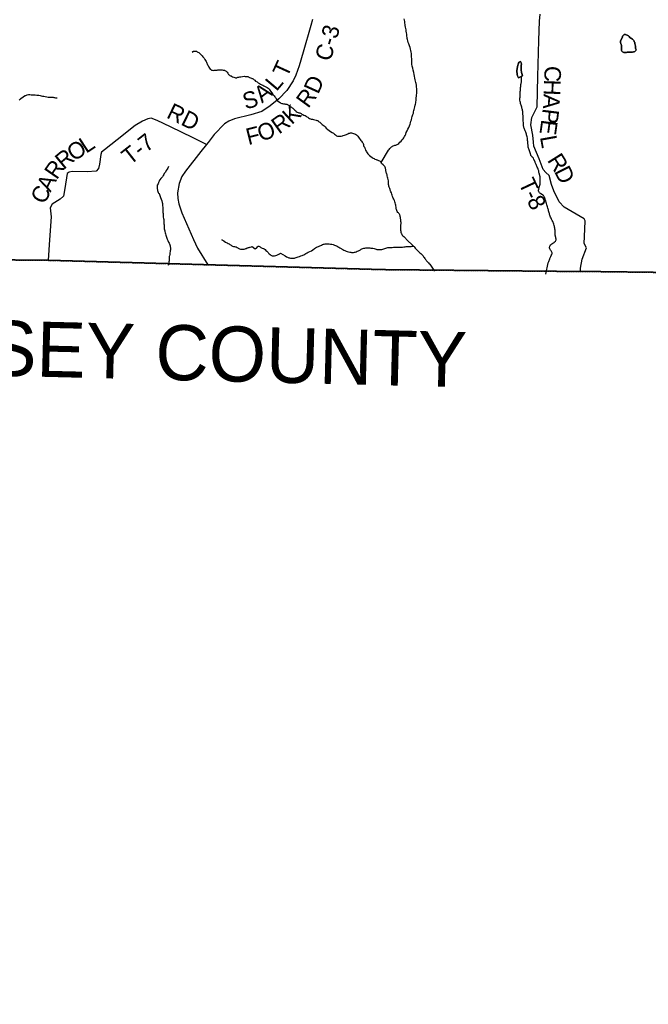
# Model space of a CAD drawing. Header units: feet. Extents: x -155 to 2423567, y -56 to 1091522.
# Tile 7 of 16: x 2241208 to 2252608, y 796184 to 814042. Entities that reach past the tile are written whole.
import ezdxf

# ---------------------------------------------------------------- set-up
doc = ezdxf.new("R2010")
doc.units = ezdxf.units.FT
doc.header["$MEASUREMENT"] = 0
doc.linetypes.add('OhDOT_USTN3', pattern=[0.22, 0.165, -0.055])
for name, color, linetype in [('GM_X_Adjacent_County', 7, 'OhDOT_USTN3'), ('GM_X_Adjacent_County_Text', 7, 'Continuous'), ('GM_X_County', 7, 'OhDOT_USTN3'), ('GM_X_County_Road', 3, 'Continuous'), ('GM_X_County_Road_Text', 3, 'Continuous'), ('GM_X_Minor_Lake', 5, 'Continuous'), ('GM_X_Minor_River', 5, 'Continuous'), ('GM_X_Township', 7, 'OhDOT_USTN3'), ('GM_X_Township_Road', 4, 'Continuous'), ('GM_X_Township_Road_Text', 4, 'Continuous')]:
    doc.layers.add(name, color=color, linetype=linetype)
doc.styles.add('Style-font30', font='font30.shx')

msp = doc.modelspace()

# ---------------------------------------------------------------- linework, layer by layer
at = {"layer": 'GM_X_Adjacent_County', "flags": 128}
msp.add_lwpolyline([(2188970, 784800), (2192357, 784731), (2196448, 784615), (2197403, 784594), (2200215, 784512), (2200360, 788620), (2200613, 796485), (2200641, 798124), (2200753, 800343), (2200888, 804628), (2200970, 806426), (2200980, 806737), (2200964, 807397), (2200952, 807861), (2200950, 808740), (2200937, 810583), (2203468, 810454), (2205367, 810447), (2208877, 810314), (2211708, 810261), (2213519, 810293), (2215989, 810263), (2216269, 810252), (2216385, 810247), (2222591, 810077), (2224069, 810043), (2226694, 809947), (2227551, 809935), (2233091, 809852), (2233946, 809839), (2234064, 809837), (2234824, 809845), (2235024, 809841), (2235108, 809832), (2235157, 809813), (2237881, 809768), (2239933, 809721), (2240904, 809686), (2241725, 809678), (2244622, 809597), (2247789, 809509), (2251380, 809474), (2251689, 809473), (2255913, 809419), (2258356, 809339), (2262276, 809213), (2265363, 809148), (2266460, 809129), (2267589, 809085), (2268756, 809074), (2271583, 809017), (2272383, 808997), (2274807, 808927), (2275865, 808932), (2278607, 808857), (2281941, 808765), (2284511, 808769), (2285052, 808754), (2286396, 808723), (2287694, 808712), (2288312, 808685), (2293017, 808570), (2292944, 804219), (2292931, 803917), (2292920, 803204), (2292913, 802612), (2292800, 794225), (2292779, 793198), (2293374, 793190), (2298035, 793128), (2299175, 793146), (2301755, 793131), (2303152, 793123), (2305819, 793124), (2310364, 793079), (2313830, 793043), (2317765, 792991), (2319605, 792982), (2320703, 792942), (2324572, 792923), (2324541, 790177), (2324510, 787483), (2324439, 782975), (2324438, 782818), (2324414, 782080), (2324424, 781556), (2324373, 779095), (2324338, 777708), (2324311, 776692), (2324262, 773851), (2324216, 769717), (2324176, 766362), (2324107, 762362), (2324092, 761384), (2324078, 760960), (2323982, 751407), (2323980, 751235), (2323977, 751057), (2323976, 750974), (2323909, 745366), (2323897, 744881), (2323804, 741223), (2323694, 734731), (2323638, 732518), (2323640, 730800), (2323587, 727019), (2323538, 723035), (2323488, 719313), (2323389, 713951), (2323387, 713770), (2323379, 713156), (2322898, 713163), (2321726, 713178), (2321372, 713183), (2320947, 713195), (2320606, 713207), (2318933, 713214), (2314690, 713308), (2309795, 713393), (2307399, 713421), (2307209, 713423), (2303944, 713491), (2303812, 713492), (2299788, 713546), (2299202, 713555), (2299084, 713553), (2291519, 713606), (2291511, 712300), (2287530, 712365), (2286120, 712388), (2284320, 712418), (2283890, 712425), (2283622, 712428), (2280807, 712431), (2280782, 709984), (2280758, 705841), (2280739, 702482), (2280735, 701809), (2280734, 701754), (2280575, 701748), (2279304, 701805), (2274523, 701941), (2268357, 702066), (2267453, 702102), (2266418, 702131), (2259694, 702266), (2259396, 702227), (2259200, 695737), (2259078, 691690), (2257336, 691739), (2253799, 691787), (2252659, 691828), (2251072, 691849), (2250969, 691851), (2249438, 691906), (2242853, 692061), (2240552, 692108), (2237079, 692186), (2235857, 692235), (2233562, 692283), (2228570, 692450), (2227054, 692501), (2227044, 692058), (2226990, 689436), (2226882, 684241), (2226906, 683181), (2226899, 681950), (2226874, 681417), (2226791, 675309), (2226745, 671901), (2226735, 671180), (2226544, 671184), (2224671, 671212), (2223922, 671228), (2223586, 671237), (2223518, 671250), (2221487, 671304), (2214245, 671519), (2214126, 671527), (2207163, 671713), (2206419, 671712), (2204929, 671759), (2203577, 671790), (2199683, 671849), (2197951, 671956), (2194718, 672119), (2194857, 676214), (2194852, 676260), (2194853, 676321), (2194856, 676593), (2194863, 676781), (2194879, 676818), (2194880, 676867), (2194966, 683936), (2195138, 690919), (2195151, 691485), (2195143, 692039), (2195156, 692291), (2195154, 692373), (2195152, 692456), (2195152, 692521), (2195152, 692656), (2195170, 693002), (2195161, 693084), (2195171, 693419), (2195185, 693644), (2195230, 693771), (2195203, 694816), (2195236, 695226), (2195271, 698126), (2195346, 704205), (2193261, 704273), (2191222, 704338), (2187680, 704451), (2186409, 704496), (2186080, 704519), (2184840, 704567), (2185422, 720498), (2185490, 722774), (2185649, 727529), (2185675, 729388), (2185793, 731430), (2186113, 740353), (2186194, 742902), (2186363, 747793), (2186525, 752221), (2186586, 754163), (2186645, 756395), (2186664, 758147), (2186861, 763107), (2186832, 763518), (2186986, 767287), (2187166, 774940), (2187223, 775519), (2187301, 778811), (2187491, 783653), (2187545, 784831)], close=True, dxfattribs=at)
at = {"layer": 'GM_X_County', "flags": 128}
msp.add_lwpolyline([(2243670, 966925), (2245496, 967220), (2251259, 968089), (2252800, 968322), (2253355, 968407), (2253837, 968476), (2254521, 968572), (2255025, 968928), (2255796, 970471), (2256626, 972503), (2256998, 973008), (2257525, 973068), (2258050, 972955), (2258559, 972903), (2259079, 972653), (2259584, 972510), (2260105, 972490), (2261703, 971959), (2262214, 971872), (2262721, 971844), (2262781, 971821), (2263021, 971730), (2263225, 971652), (2263732, 971249), (2264085, 970742), (2264011, 970226), (2263502, 969934), (2262984, 969822), (2262477, 969650), (2261456, 968823), (2260946, 968539), (2260640, 968285), (2264331, 968240), (2265711, 968240), (2270238, 968238), (2272659, 968235), (2280722, 968218), (2285626, 968187), (2286951, 968168), (2287501, 968160), (2288216, 968150), (2292919, 968108), (2296526, 968104), (2296479, 965356), (2296448, 963511), (2296423, 960870), (2296408, 958466), (2296367, 956057), (2296281, 950996), (2296177, 947051), (2296064, 942890), (2296028, 941568), (2295972, 939486), (2295916, 936962), (2299326, 936856), (2302575, 936812), (2308259, 936694), (2311710, 936593), (2311634, 933543), (2311541, 929080), (2311333, 919259), (2311306, 917826), (2311256, 915178), (2311236, 914088), (2311214, 912955), (2311204, 912098), (2311183, 910510), (2311162, 908662), (2311142, 906658), (2311136, 904416), (2311128, 901731), (2311015, 895934), (2310932, 888659), (2310895, 887022), (2310806, 880375), (2310724, 876069), (2310623, 872515), (2310623, 872508), (2310607, 871396), (2310502, 865439), (2310498, 865288), (2310398, 861026), (2310306, 856424), (2310248, 853220), (2310223, 851932), (2310214, 851520), (2310138, 848241), (2310114, 846712), (2310080, 844541), (2310027, 841184), (2307349, 841233), (2303948, 841296), (2299409, 841304), (2298984, 841309), (2298203, 841318), (2296152, 841341), (2293505, 841370), (2293396, 836726), (2293369, 835544), (2293369, 835523), (2293308, 832193), (2293233, 828059), (2293212, 825327), (2293118, 821627), (2293188, 821552), (2293117, 818552), (2293112, 818342), (2293053, 815903), (2293041, 815366), (2293031, 814619), (2293029, 814434), (2293026, 814182), (2293020, 810701), (2293017, 808570), (2288312, 808685), (2287694, 808712), (2286396, 808723), (2285052, 808754), (2284511, 808769), (2281941, 808765), (2278607, 808857), (2275865, 808932), (2274807, 808927), (2272383, 808997), (2271583, 809017), (2268756, 809074), (2267589, 809085), (2266460, 809129), (2265363, 809148), (2262276, 809213), (2258356, 809339), (2255913, 809419), (2251689, 809473), (2251380, 809474), (2247789, 809509), (2244622, 809597), (2241725, 809678), (2240904, 809686), (2239933, 809721), (2237881, 809768), (2235157, 809813), (2235108, 809832), (2235024, 809841), (2234824, 809845), (2234064, 809837), (2233946, 809839), (2233091, 809852), (2227551, 809935), (2226694, 809947), (2224069, 810043), (2222591, 810077), (2216385, 810247), (2216269, 810252), (2215989, 810263), (2213519, 810293), (2213627, 817102), (2213655, 818136), (2213726, 820713), (2213805, 823202), (2213815, 823503), (2213879, 825865), (2213899, 826592), (2213910, 827017), (2213920, 827376), (2213958, 828780), (2214067, 832866), (2214085, 833647), (2214161, 837071), (2214172, 837601), (2214173, 837651), (2214280, 842456), (2214325, 844752), (2214394, 848299), (2214406, 850297), (2214439, 851037), (2214443, 851558), (2214446, 852454), (2214462, 853287), (2214476, 853629), (2214493, 853816), (2214491, 853997), (2214499, 854314), (2214510, 854746), (2214525, 855349), (2214553, 855578), (2214547, 856204), (2214657, 859704), (2214652, 860056), (2214703, 861291), (2214685, 861780), (2214689, 861870), (2214692, 861891), (2214706, 862018), (2214722, 862314), (2214713, 862358), (2214760, 863784), (2213059, 863767), (2212338, 863778), (2207729, 863916), (2205877, 863971), (2201653, 864097), (2200260, 864139), (2197000, 864235), (2196205, 864256), (2196155, 864257), (2196092, 864258), (2195885, 864274), (2195196, 864286), (2194935, 864288), (2191445, 864378), (2189480, 864425), (2188982, 864436), (2188457, 864449), (2187922, 864462), (2187925, 864628), (2187948, 865755), (2187948, 866033), (2188007, 867963), (2188110, 871364), (2188124, 871834), (2188182, 873967), (2188318, 879030), (2188403, 882186), (2188476, 886476), (2188490, 887264), (2188495, 887582), (2188532, 889441), (2188560, 890861), (2188613, 891479), (2190605, 891425), (2191120, 891411), (2193461, 891346), (2197423, 891265), (2199208, 891260), (2199586, 891258), (2199593, 891663), (2199711, 897821), (2199775, 901222), (2199836, 904425), (2199869, 906089), (2199891, 907113), (2199947, 909708), (2200006, 912318), (2200087, 915212), (2200143, 917325), (2200155, 917813), (2200338, 924556), (2200392, 926843), (2200484, 930897), (2200489, 931164), (2200543, 933850), (2200339, 933858), (2200406, 936209), (2200436, 937271), (2200493, 940261), (2200529, 942562), (2200560, 945010), (2200580, 945814), (2200683, 949897), (2200730, 951733), (2200755, 952721), (2200835, 955808), (2200883, 957242), (2200924, 958023), (2200215, 958030), (2199395, 958038), (2199385, 959902), (2202793, 960436), (2203294, 960508), (2204689, 960708), (2205329, 960811), (2211388, 961785), (2213677, 962155), (2216348, 962587), (2220392, 963239), (2223431, 963729), (2224410, 963887), (2224423, 963889), (2230233, 964788), (2231146, 964928), (2231408, 964969), (2232372, 965117), (2232817, 965186), (2235507, 965607), (2235785, 965650), (2240387, 966394)], close=True, dxfattribs=at)
at = {"layer": 'GM_X_County_Road', "flags": 128}
msp.add_lwpolyline([(2246518, 814043), (2246486, 813937), (2246350, 813455), (2246278, 813207), (2246218, 813039), (2246168, 812935), (2246051, 812761), (2245906, 812609), (2245749, 812479), (2245597, 812380), (2245402, 812315), (2245105, 812243), (2245002, 812203), (2244923, 812156), (2244735, 811959), (2244623, 811814), (2244594, 811779), (2244490, 811650), (2244213, 811292), (2244148, 811197), (2244101, 811070), (2244071, 810905), (2244074, 810802), (2244092, 810705), (2244151, 810542), (2244357, 810056), (2244431, 809896), (2244622, 809597)], dxfattribs=at)
at = {"layer": 'GM_X_Minor_Lake', "flags": 128}
for points in [[(2252138, 813727), (2252142, 813741), (2252150, 813754), (2252169, 813772), (2252179, 813774), (2252193, 813772), (2252208, 813769), (2252224, 813763), (2252236, 813755), (2252246, 813749), (2252258, 813735), (2252273, 813717), (2252289, 813706), (2252301, 813702), (2252319, 813688), (2252332, 813678), (2252346, 813666), (2252352, 813654), (2252354, 813642), (2252361, 813626), (2252363, 813616), (2252365, 813604), (2252367, 813592), (2252371, 813578), (2252374, 813566), (2252374, 813554), (2252376, 813542), (2252378, 813524), (2252381, 813510), (2252385, 813498), (2252383, 813482), (2252365, 813466), (2252351, 813461), (2252339, 813457), (2252319, 813455), (2252299, 813452), (2252277, 813452), (2252255, 813452), (2252237, 813451), (2252225, 813451), (2252213, 813449), (2252179, 813448), (2252165, 813450), (2252149, 813454), (2252139, 813458), (2252125, 813470), (2252124, 813482), (2252122, 813496), (2252120, 813510), (2252122, 813522), (2252123, 813538), (2252123, 813558), (2252123, 813570), (2252119, 813582), (2252114, 813592), (2252108, 813610), (2252106, 813620), (2252104, 813632), (2252101, 813644), (2252103, 813660), (2252138, 813727)], [(2252138, 813727), (2252103, 813660), (2252101, 813644), (2252104, 813632), (2252106, 813620), (2252108, 813610), (2252114, 813592), (2252119, 813582), (2252123, 813570), (2252123, 813558), (2252123, 813538), (2252122, 813522), (2252120, 813510), (2252122, 813496), (2252124, 813482), (2252125, 813470), (2252139, 813458), (2252149, 813454), (2252165, 813450), (2252179, 813448), (2252213, 813449), (2252225, 813451), (2252237, 813451), (2252255, 813452), (2252277, 813452), (2252299, 813452), (2252319, 813455), (2252339, 813457), (2252351, 813461), (2252365, 813466), (2252383, 813482)], [(2252383, 813482), (2252385, 813498), (2252381, 813510), (2252378, 813524), (2252376, 813542), (2252374, 813554), (2252374, 813566), (2252371, 813578), (2252367, 813592), (2252365, 813604), (2252363, 813616), (2252361, 813626), (2252354, 813642), (2252352, 813654), (2252346, 813666), (2252332, 813678), (2252319, 813688), (2252301, 813702), (2252289, 813706), (2252273, 813717), (2252258, 813735), (2252246, 813749), (2252236, 813755), (2252224, 813763), (2252208, 813769), (2252193, 813772), (2252179, 813774), (2252169, 813772), (2252150, 813754), (2252142, 813741), (2252138, 813727)], [(2250305, 813262), (2250288, 813282), (2250264, 813274), (2250253, 813253), (2250235, 813191), (2250224, 813116), (2250231, 813046), (2250237, 813024), (2250252, 812989)], [(2250252, 812989), (2250237, 813024), (2250231, 813046), (2250224, 813116), (2250235, 813191), (2250253, 813253), (2250264, 813274), (2250288, 813282), (2250305, 813262), (2250307, 813238), (2250305, 813216), (2250302, 813194), (2250304, 813132), (2250311, 813087), (2250317, 813067), (2250326, 813025), (2250252, 812989)], [(2250252, 812989), (2250326, 813025), (2250317, 813067), (2250311, 813087), (2250304, 813132), (2250302, 813194), (2250305, 813216), (2250307, 813238), (2250305, 813262)]]:
    msp.add_lwpolyline(points, dxfattribs=at)
at = {"layer": 'GM_X_Minor_River', "flags": 128}
for points in [[(2247765, 811452), (2247898, 811676), (2247906, 811690), (2247921, 811706), (2247937, 811723), (2247951, 811735), (2247961, 811741), (2247971, 811749), (2247983, 811756), (2247997, 811760), (2248013, 811764), (2248031, 811768), (2248041, 811771), (2248055, 811779), (2248066, 811787), (2248082, 811799), (2248102, 811818), (2248124, 811840), (2248143, 811861), (2248161, 811881), (2248175, 811900), (2248184, 811924), (2248198, 811944), (2248208, 811968), (2248219, 811997), (2248233, 812027), (2248248, 812058), (2248262, 812088), (2248275, 812116), (2248287, 812145), (2248296, 812173), (2248304, 812199), (2248311, 812228), (2248321, 812262), (2248328, 812286), (2248334, 812306), (2248338, 812322), (2248344, 812335), (2248347, 812349), (2248351, 812371), (2248357, 812393), (2248362, 812415), (2248368, 812436), (2248374, 812460), (2248379, 812490), (2248387, 812512), (2248390, 812532), (2248394, 812555), (2248396, 812577), (2248397, 812599), (2248406, 812682), (2248409, 812706), (2248411, 812730), (2248411, 812750), (2248410, 812788), (2248405, 812822), (2248401, 812854), (2248396, 812882), (2248390, 812906), (2248383, 812928), (2248379, 812953), (2248372, 812983), (2248368, 813017), (2248361, 813049), (2248353, 813083), (2248346, 813125), (2248335, 813161), (2248328, 813199), (2248322, 813235), (2248317, 813271), (2248318, 813305), (2248318, 813336), (2248315, 813360), (2248315, 813384), (2248315, 813408), (2248312, 813430), (2248308, 813454), (2248301, 813484), (2248297, 813508), (2248288, 813536), (2248278, 813568), (2248265, 813602), (2248254, 813630), (2248246, 813658), (2248240, 813682), (2248235, 813700), (2248233, 813720), (2248228, 813746), (2248226, 813778), (2248223, 813805), (2248219, 813835), (2248216, 813859), (2248210, 813883), (2248205, 813909), (2248201, 813935), (2248197, 813957), (2248192, 813979)], [(2248192, 813979), (2248190, 814007), (2248187, 814035), (2248183, 814057)], [(2244338, 813455), (2244354, 813467), (2244342, 813461), (2244354, 813467), (2244366, 813469), (2244378, 813473), (2244390, 813473), (2244402, 813471), (2244414, 813469), (2244428, 813462), (2244440, 813454), (2244454, 813446), (2244467, 813436), (2244483, 813422), (2244497, 813406), (2244515, 813386), (2244526, 813370), (2244540, 813356), (2244552, 813344), (2244560, 813332), (2244568, 813321), (2244579, 813301), (2244587, 813283), (2244595, 813269), (2244616, 813223), (2244624, 813209), (2244632, 813193), (2244640, 813179), (2244648, 813163), (2244661, 813147), (2244673, 813137), (2244687, 813129), (2244699, 813125), (2244715, 813123), (2244733, 813124), (2244747, 813124), (2244771, 813124), (2244787, 813124), (2244801, 813130), (2244811, 813132), (2244825, 813135), (2244837, 813135), (2244849, 813133), (2244861, 813133), (2244879, 813133), (2244899, 813129), (2244920, 813126), (2244930, 813122), (2244952, 813108), (2244968, 813092), (2244980, 813072), (2244997, 813048), (2245007, 813040), (2245019, 813032), (2245031, 813026), (2245041, 813025), (2245051, 813017), (2245069, 813007), (2245090, 812997), (2245110, 812991), (2245122, 812989), (2245132, 812987), (2245144, 812990), (2245154, 812992), (2245164, 812998), (2245184, 813002), (2245202, 813006), (2245218, 813008), (2245278, 813015), (2245298, 813013), (2245314, 813011), (2245326, 813012), (2245336, 813010), (2245346, 813010), (2245356, 813006), (2245366, 813002), (2245378, 812996), (2245394, 812990), (2245409, 812984), (2245419, 812978), (2245429, 812973), (2245441, 812967), (2245459, 812953), (2245471, 812943), (2245487, 812927), (2245512, 812913), (2245530, 812899), (2245546, 812890), (2245558, 812882), (2245574, 812872), (2245586, 812866), (2245599, 812858), (2245615, 812852), (2245633, 812842), (2245647, 812836), (2245661, 812833), (2245671, 812827), (2245685, 812821), (2245697, 812813), (2245714, 812801), (2245730, 812783)], [(2250284, 812677), (2250286, 812697), (2250286, 812717), (2250285, 812737), (2250287, 812761), (2250288, 812777), (2250290, 812794), (2250292, 812812), (2250294, 812828), (2250295, 812846), (2250297, 812866), (2250301, 812884), (2250304, 812898), (2250306, 812910), (2250308, 812922), (2250310, 812939), (2250311, 812953), (2250311, 812969), (2250311, 812983), (2250309, 812995), (2250302, 813014)], [(2245730, 812783), (2245746, 812763), (2245762, 812741), (2245781, 812717), (2245799, 812686), (2245822, 812664), (2245834, 812646), (2245844, 812630), (2245852, 812616), (2245858, 812604), (2245871, 812588), (2245885, 812572), (2245929, 812540), (2245945, 812531), (2245964, 812523), (2245976, 812521), (2245994, 812517), (2246006, 812517), (2246018, 812515), (2246030, 812513), (2246040, 812512), (2246052, 812510), (2246062, 812504), (2246072, 812500), (2246092, 812484), (2246107, 812474), (2246123, 812464), (2246137, 812454), (2246149, 812446), (2246159, 812437), (2246173, 812425), (2246185, 812415), (2246198, 812403), (2246214, 812387), (2246224, 812379), (2246240, 812367), (2246258, 812361), (2246270, 812355), (2246287, 812350), (2246299, 812344), (2246311, 812340), (2246323, 812330), (2246345, 812322), (2246363, 812312), (2246383, 812302), (2246402, 812293), (2246418, 812283), (2246434, 812273), (2246448, 812263), (2246464, 812251), (2246482, 812243), (2246494, 812239), (2246508, 812238), (2246519, 812238), (2246537, 812230), (2246585, 812218), (2246599, 812214), (2246609, 812213), (2246621, 812205), (2246629, 812195), (2246648, 812185), (2246662, 812171), (2246678, 812157), (2246696, 812143), (2246712, 812129), (2246727, 812116), (2246745, 812098), (2246767, 812076), (2246793, 812052), (2246822, 812030), (2246846, 812014), (2246874, 811995), (2246897, 811983), (2246915, 811969), (2246935, 811951), (2246955, 811937), (2246973, 811932), (2246983, 811930), (2247004, 811930), (2247016, 811928), (2247028, 811928), (2247040, 811932), (2247060, 811934), (2247076, 811939), (2247096, 811945), (2247116, 811953), (2247136, 811961), (2247157, 811972), (2247175, 811982), (2247193, 811986), (2247205, 811990), (2247215, 811992), (2247225, 811992), (2247246, 811985), (2247262, 811979), (2247280, 811971), (2247296, 811965), (2247314, 811951), (2247326, 811941), (2247338, 811927), (2247351, 811914)], [(2241200, 812590), (2241214, 812603), (2241228, 812611), (2241273, 812645), (2241297, 812660), (2241309, 812666), (2241319, 812670), (2241331, 812674), (2241345, 812678), (2241367, 812683), (2241391, 812683), (2241413, 812681), (2241441, 812679), (2241467, 812678), (2241491, 812678), (2241516, 812676), (2241552, 812672), (2241578, 812667), (2241600, 812661), (2241622, 812657), (2241646, 812655), (2241672, 812650), (2241698, 812644), (2241727, 812640), (2241753, 812638), (2241775, 812639), (2241795, 812637), (2241817, 812635), (2241829, 812633), (2241841, 812631), (2241857, 812628), (2241867, 812624), (2241877, 812624), (2241885, 812624)], [(2250642, 811046), (2250644, 811056), (2250644, 811066), (2250646, 811078), (2250647, 811096), (2250645, 811114), (2250645, 811137), (2250644, 811161), (2250646, 811183), (2250646, 811195), (2250643, 811211), (2250639, 811221), (2250637, 811231), (2250633, 811243), (2250629, 811257), (2250624, 811273), (2250622, 811287), (2250620, 811299), (2250616, 811311), (2250613, 811323), (2250609, 811337), (2250603, 811349), (2250594, 811367), (2250588, 811383), (2250582, 811399), (2250576, 811413), (2250569, 811429), (2250563, 811443), (2250557, 811455), (2250553, 811465), (2250532, 811507), (2250523, 811529), (2250509, 811542), (2250501, 811554), (2250491, 811568), (2250480, 811580), (2250476, 811592), (2250472, 811602), (2250470, 811612), (2250465, 811626), (2250461, 811646), (2250455, 811666), (2250448, 811684), (2250440, 811698), (2250436, 811712), (2250431, 811732), (2250429, 811744), (2250427, 811756), (2250427, 811770), (2250424, 811784), (2250424, 811806), (2250422, 811825), (2250420, 811835), (2250419, 811851), (2250419, 811861), (2250417, 811875), (2250415, 811893), (2250410, 811915), (2250406, 811935), (2250401, 811951), (2250399, 811965), (2250393, 811983), (2250385, 812003), (2250380, 812015), (2250374, 812029), (2250368, 812043), (2250361, 812059), (2250357, 812073), (2250353, 812085), (2250349, 812097), (2250347, 812109), (2250344, 812123), (2250344, 812139), (2250344, 812155), (2250340, 812223), (2250340, 812243), (2250340, 812266), (2250337, 812286), (2250337, 812302), (2250335, 812314), (2250335, 812326), (2250332, 812346), (2250332, 812362), (2250330, 812380), (2250327, 812394), (2250325, 812408), (2250321, 812424), (2250317, 812440), (2250312, 812454), (2250308, 812472), (2250304, 812490), (2250297, 812504), (2250293, 812520), (2250287, 812538), (2250282, 812558), (2250278, 812580), (2250278, 812596), (2250279, 812616), (2250281, 812637), (2250283, 812657), (2250284, 812677)], [(2247351, 811914), (2247394, 811854), (2247406, 811838), (2247418, 811822), (2247428, 811808), (2247434, 811794), (2247441, 811778), (2247445, 811762), (2247451, 811744), (2247459, 811728), (2247465, 811712), (2247472, 811700), (2247482, 811678), (2247492, 811660), (2247500, 811644), (2247509, 811628), (2247521, 811612), (2247535, 811596), (2247553, 811579), (2247575, 811561), (2247598, 811545), (2247618, 811531), (2247636, 811523), (2247650, 811513), (2247670, 811508), (2247682, 811502), (2247691, 811498), (2247756, 811472)], [(2248350, 809934), (2248217, 810064), (2248209, 810074), (2248197, 810086), (2248183, 810102), (2248172, 810106), (2248158, 810116), (2248148, 810130), (2248142, 810142), (2248137, 810156), (2248131, 810166), (2248127, 810184), (2248123, 810200), (2248120, 810218), (2248120, 810240), (2248120, 810262), (2248119, 810288), (2248121, 810308), (2248122, 810326), (2248124, 810342), (2248124, 810362), (2248121, 810385), (2248121, 810411), (2248116, 810441), (2248112, 810457), (2248108, 810471), (2248106, 810485), (2248103, 810495), (2248099, 810505), (2248093, 810515), (2248085, 810527), (2248075, 810537), (2248064, 810544), (2248052, 810564), (2248046, 810582), (2248039, 810600), (2248037, 810614), (2248035, 810630), (2248028, 810677), (2248026, 810695), (2248019, 810719), (2248011, 810741), (2248002, 810761), (2247990, 810787), (2247981, 810804), (2247975, 810822), (2247971, 810838), (2247964, 810858), (2247956, 810878), (2247948, 810900), (2247941, 810920), (2247935, 810936), (2247929, 810948), (2247925, 810962), (2247918, 810978), (2247912, 810992), (2247910, 811004), (2247905, 811022), (2247901, 811038), (2247899, 811054), (2247894, 811072), (2247894, 811099), (2247894, 811119), (2247891, 811141), (2247887, 811167), (2247880, 811187), (2247874, 811209), (2247870, 811227), (2247863, 811241), (2247859, 811257), (2247855, 811269), (2247851, 811285), (2247848, 811297), (2247846, 811313), (2247846, 811325), (2247844, 811339), (2247839, 811351), (2247835, 811365), (2247831, 811377), (2247825, 811387), (2247812, 811397), (2247800, 811409), (2247772, 811436), (2247756, 811472)], [(2243908, 811379), (2243894, 811351), (2243880, 811329), (2243864, 811307), (2243853, 811278), (2243837, 811264), (2243829, 811250), (2243821, 811236), (2243809, 811214), (2243795, 811195), (2243784, 811179), (2243772, 811169), (2243766, 811159), (2243752, 811139), (2243744, 811129), (2243736, 811113), (2243730, 811102), (2243726, 811092), (2243723, 811082), (2243717, 811066), (2243703, 811042), (2243701, 811026), (2243699, 811012), (2243700, 810990), (2243702, 810976), (2243704, 810960), (2243706, 810942), (2243712, 810926), (2243719, 810910), (2243727, 810898), (2243735, 810888), (2243741, 810874), (2243754, 810836), (2243762, 810816), (2243783, 810758), (2243793, 810726), (2243795, 810708), (2243799, 810688), (2243800, 810666), (2243802, 810640), (2243805, 810584), (2243805, 810548), (2243807, 810527), (2243810, 810503), (2243810, 810479), (2243812, 810459), (2243815, 810437), (2243819, 810417), (2243821, 810399), (2243821, 810377), (2243821, 810359), (2243824, 810341), (2243826, 810321), (2243826, 810293), (2243829, 810271), (2243829, 810251), (2243833, 810231), (2243837, 810215), (2243841, 810199), (2243846, 810179), (2243852, 810157), (2243858, 810135), (2243865, 810115), (2243869, 810095), (2243883, 810063), (2243889, 810049), (2243896, 810037), (2243902, 810021), (2243908, 810005), (2243916, 809991), (2243922, 809975), (2243929, 809959), (2243935, 809941), (2243939, 809923), (2243941, 809909), (2243941, 809891), (2243940, 809867), (2243938, 809851), (2243936, 809835), (2243932, 809813), (2243929, 809786), (2243923, 809762), (2243921, 809746), (2243921, 809730), (2243919, 809714), (2243920, 809698), (2243918, 809684), (2243916, 809668), (2243914, 809652), (2243912, 809640), (2243910, 809630), (2243909, 809618), (2243905, 809604), (2243901, 809583)], [(2250750, 809424), (2250790, 809633), (2250798, 809647), (2250805, 809659), (2250811, 809674), (2250817, 809688), (2250819, 809704), (2250822, 809714), (2250832, 809734), (2250840, 809749), (2250848, 809763), (2250857, 809781), (2250859, 809791), (2250863, 809801), (2250865, 809813), (2250861, 809827), (2250852, 809839), (2250846, 809849), (2250836, 809861), (2250826, 809873), (2250821, 809885), (2250815, 809903), (2250815, 809913), (2250821, 809933), (2250826, 809943), (2250836, 809956), (2250846, 809964), (2250860, 809976), (2250878, 809990), (2250888, 809997), (2250898, 810003), (2250907, 810011), (2250923, 810025), (2250933, 810038), (2250937, 810050), (2250937, 810060), (2250932, 810078), (2250928, 810092), (2250919, 810134), (2250917, 810144), (2250917, 810158), (2250917, 810170), (2250917, 810182), (2250916, 810194), (2250918, 810206), (2250918, 810216), (2250918, 810226), (2250915, 810242), (2250911, 810264), (2250909, 810278), (2250904, 810294), (2250900, 810312), (2250894, 810332), (2250887, 810350), (2250881, 810364), (2250875, 810380), (2250866, 810398), (2250860, 810410), (2250854, 810424), (2250848, 810440), (2250837, 810460), (2250829, 810476), (2250823, 810494), (2250816, 810510), (2250814, 810526), (2250808, 810542), (2250803, 810558), (2250799, 810574), (2250795, 810592), (2250791, 810606), (2250786, 810622), (2250780, 810646), (2250773, 810666), (2250767, 810686), (2250761, 810708), (2250754, 810728), (2250748, 810756), (2250739, 810776), (2250735, 810792), (2250731, 810808), (2250725, 810822), (2250720, 810832), (2250714, 810842), (2250706, 810854), (2250696, 810862), (2250655, 810887), (2250643, 810893), (2250633, 810903), (2250622, 810925), (2250618, 810935), (2250616, 810949), (2250620, 810969), (2250623, 810979), (2250627, 810992), (2250631, 811006), (2250635, 811020), (2250638, 811034), (2250642, 811046)], [(2244874, 810049), (2244916, 810024), (2244874, 810049), (2244916, 810024), (2244939, 810008), (2244971, 809996), (2244991, 809986), (2245007, 809976), (2245021, 809967), (2245032, 809959), (2245044, 809951), (2245056, 809943), (2245068, 809935), (2245086, 809931), (2245106, 809927), (2245120, 809925), (2245132, 809922), (2245150, 809912), (2245161, 809906), (2245171, 809900), (2245183, 809892), (2245197, 809886), (2245211, 809882), (2245223, 809880), (2245241, 809881), (2245261, 809881), (2245279, 809883), (2245295, 809887), (2245307, 809891), (2245319, 809895), (2245333, 809902), (2245345, 809906), (2245357, 809910), (2245369, 809912), (2245379, 809916), (2245389, 809918), (2245411, 809925), (2245423, 809927), (2245478, 809887), (2245496, 809899), (2245506, 809906), (2245519, 809920), (2245533, 809934), (2245547, 809932), (2245566, 809920), (2245582, 809910), (2245606, 809901), (2245628, 809893), (2245642, 809887), (2245658, 809873), (2245671, 809859), (2245687, 809847), (2245699, 809833), (2245711, 809819), (2245721, 809807), (2245733, 809796), (2245748, 809782), (2245762, 809770), (2245776, 809764), (2245788, 809760), (2245806, 809758), (2245830, 809760), (2245850, 809763), (2245870, 809771), (2245894, 809785), (2245920, 809798), (2245936, 809806), (2246025, 809757), (2246049, 809743), (2246067, 809735), (2246079, 809729), (2246089, 809725), (2246101, 809721), (2246119, 809717), (2246142, 809716), (2246166, 809716), (2246190, 809718), (2246206, 809722), (2246222, 809729), (2246240, 809735), (2246260, 809741), (2246282, 809749), (2246305, 809760), (2246329, 809766), (2246345, 809772), (2246363, 809778), (2246379, 809788), (2246397, 809801), (2246421, 809811), (2246441, 809823), (2246467, 809837), (2246497, 809852), (2246525, 809870), (2246557, 809891), (2246592, 809915), (2246626, 809931), (2246648, 809942), (2246668, 809948), (2246684, 809954), (2246702, 809962), (2246718, 809969)], [(2246718, 809969), (2246732, 809973), (2246746, 809975), (2246760, 809977), (2246778, 809979), (2246798, 809977), (2246820, 809978), (2246842, 809974), (2246866, 809970), (2246893, 809962), (2246915, 809955), (2246935, 809947), (2246951, 809939), (2246965, 809933), (2246981, 809923), (2246998, 809915), (2247012, 809907), (2247068, 809874), (2247088, 809862), (2247105, 809854), (2247127, 809845), (2247147, 809837), (2247169, 809831), (2247193, 809827), (2247211, 809825), (2247227, 809822), (2247241, 809820), (2247259, 809820), (2247277, 809824), (2247293, 809828), (2247311, 809834), (2247329, 809843), (2247351, 809851), (2247367, 809857), (2247379, 809863), (2247389, 809867), (2247403, 809878), (2247415, 809886), (2247433, 809894), (2247447, 809898), (2247467, 809900), (2247485, 809903), (2247509, 809905), (2247533, 809905), (2247555, 809903), (2247575, 809901), (2247593, 809900), (2247613, 809896), (2247634, 809892), (2247654, 809886), (2247672, 809882), (2247686, 809877), (2247702, 809875), (2247774, 809873)], [(2247774, 809873), (2247883, 809908), (2247907, 809910), (2247935, 809911), (2247961, 809911), (2247985, 809914), (2248007, 809916), (2248029, 809917), (2248059, 809915), (2248086, 809916), (2248110, 809918), (2248128, 809918), (2248152, 809919), (2248176, 809921), (2248198, 809923), (2248216, 809926), (2248234, 809928), (2248252, 809928), (2248274, 809929), (2248294, 809929), (2248306, 809929), (2248328, 809932), (2248340, 809932), (2248350, 809934), (2248360, 809926), (2248369, 809914), (2248377, 809900), (2248389, 809886), (2248403, 809873), (2248416, 809861), (2248428, 809849), (2248438, 809841), (2248448, 809831), (2248467, 809813), (2248481, 809801), (2248493, 809792), (2248503, 809782), (2248514, 809772), (2248524, 809758), (2248532, 809744), (2248542, 809728), (2248553, 809714), (2248559, 809704), (2248567, 809694), (2248579, 809678), (2248588, 809669), (2248598, 809659), (2248606, 809649), (2248620, 809633), (2248635, 809617), (2248643, 809607), (2248728, 809483)], [(2243905, 809601), (2243905, 809602)]]:
    msp.add_lwpolyline(points, dxfattribs=at)
at = {"layer": 'GM_X_Township', "flags": 128}
msp.add_lwpolyline([(2239933, 809721), (2240055, 815341), (2240103, 818376), (2240190, 822151), (2240327, 828134), (2240361, 829592), (2240493, 834319), (2242113, 834295), (2242159, 836966), (2243196, 836936), (2245402, 836870), (2248383, 836803), (2248828, 836794), (2252310, 836692), (2255104, 836611), (2258633, 836509), (2262480, 836397), (2263883, 836356), (2266910, 836268), (2266862, 835259), (2266656, 827967), (2266646, 826102), (2266613, 819297), (2266579, 817040), (2266556, 813018), (2266460, 809129), (2265363, 809148), (2262276, 809213), (2258356, 809339), (2255913, 809419), (2251689, 809473), (2251380, 809474), (2247789, 809509), (2244622, 809597), (2241725, 809678), (2240904, 809686)], close=True, dxfattribs=at)
at = {"layer": 'GM_X_Township_Road', "flags": 128}
for points in [[(2251380, 809474), (2251379, 809536), (2251409, 809696), (2251487, 809906), (2251444, 809983), (2251459, 810241), (2251463, 810392), (2251443, 810430), (2251081, 810644), (2250991, 810736), (2250892, 810938), (2250854, 811056), (2250810, 811214), (2250747, 811273), (2250700, 811327), (2250628, 811521), (2250534, 811751), (2250526, 811822), (2250514, 811950), (2250479, 812135), (2250494, 812266), (2250545, 812365), (2250590, 812462), (2250607, 813011), (2250625, 813663), (2250634, 814013), (2250647, 814140)], [(2244594, 811779), (2244354, 811899), (2243941, 812099), (2243700, 812215), (2243595, 812257), (2243531, 812247), (2243432, 812203), (2243301, 812125), (2242973, 811864), (2242743, 811683), (2242694, 811638), (2242679, 811597), (2242653, 811422), (2242639, 811343), (2242596, 811292), (2242432, 811282), (2242161, 811287), (2242105, 811276), (2242070, 811255), (2242025, 810979), (2242000, 810843), (2241939, 810786), (2241799, 810694), (2241763, 810631), (2241779, 810467), (2241751, 810050), (2241725, 809678)]]:
    msp.add_lwpolyline(points, dxfattribs=at)

# ---------------------------------------------------------------- texts
at = {"layer": 'GM_X_Adjacent_County_Text', "style": 'Style-font30'}
msp.add_text('GUERNSEY COUNTY', height=1000, rotation=358.5747, dxfattribs=at).set_placement((2235784, 807711))
at = {"layer": 'GM_X_County_Road_Text', "style": 'Style-font30'}
for s, rotation, p in [('C-3', 74.1822, (2246844, 813272)), ('T', 65.4542, (2246056, 812977)), ('L', 49.8916, (2245864, 812730)), ('D', 65.5567, (2246620, 812678)), ('S', 16.788, (2245304, 812409)), ('A', 37.3384, (2245602, 812521)), ('R', 53.9488, (2246441, 812421)), ('K', 42.6051, (2246141, 812126)), ('O', 19.8462, (2245582, 811826)), ('R', 35.4489, (2245909, 811957)), ('F', 14.1411, (2245354, 811767))]:
    msp.add_text(s, height=300, rotation=rotation, dxfattribs=at).set_placement(p)
at = {"layer": 'GM_X_Township_Road_Text', "style": 'Style-font30'}
for s, rotation, p in [('C', 267.9817, (2250729, 813208)), ('H', 267.956, (2250720, 812961)), ('A', 266.6395, (2250711, 812699)), ('RD', 333.6571, (2243852, 812274)), ('P', 263.0217, (2250696, 812441)), ('E', 262.1069, (2250671, 812241)), ('T-7', 38.2107, (2243207, 811394)), ('O', 32.7201, (2242188, 811464)), ('L', 33.2656, (2242412, 811609)), ('L', 280.2479, (2250642, 811916)), ('R', 39.5022, (2242005, 811313)), ('R', 55.314, (2241880, 811127)), ('R', 302.2946, (2250766, 811494)), ('D', 296.7492, (2250894, 811292)), ('A', 63.5864, (2241768, 810900)), ('T', 295.1927, (2250249, 811081)), ('C', 63.7579, (2241659, 810679)), ('8', 296.4923, (2250400, 810760)), ('-', 295.4581, (2250345, 810876))]:
    msp.add_text(s, height=300, rotation=rotation, dxfattribs=at).set_placement(p)

doc.saveas('drawing.dxf')
